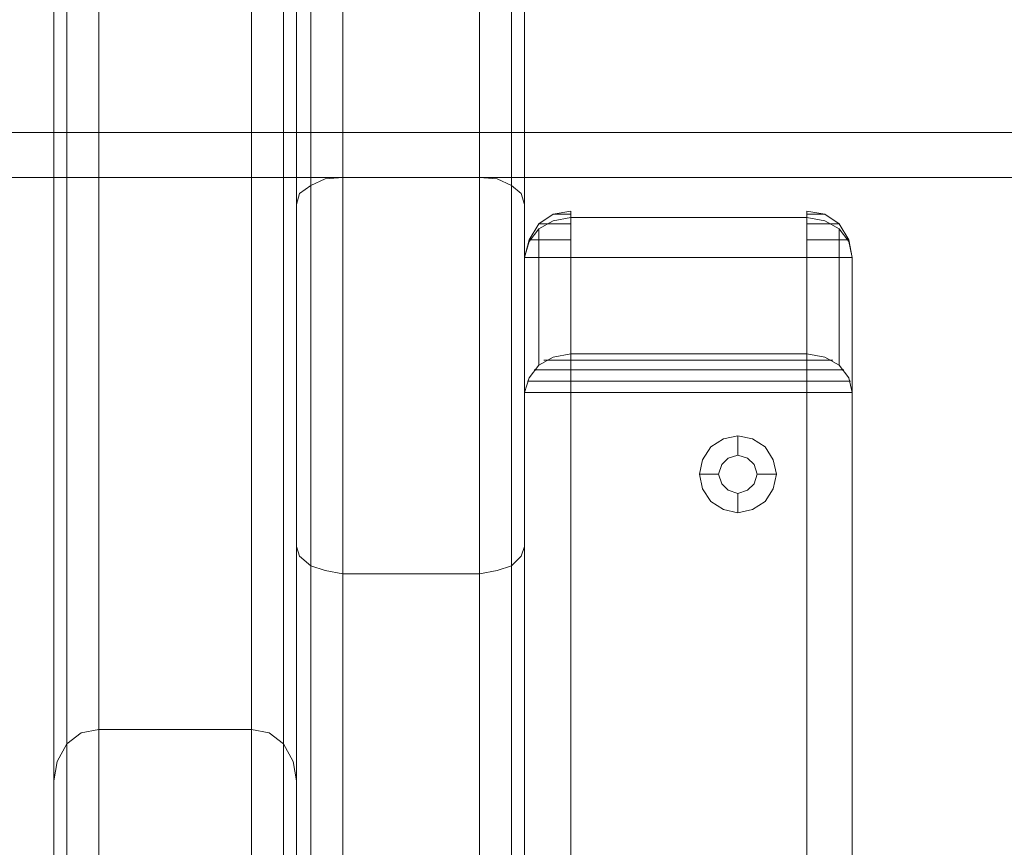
# Model space of a CAD drawing. Header units: millimetres. Extents: x 0 to 74930, y -1933 to 40510.
# Tile 100 of 256: x 40304 to 40433, y 11082 to 11191. Entities that reach past the tile are written whole.
import ezdxf

# ---------------------------------------------------------------- set-up
doc = ezdxf.new("R2010")
doc.units = ezdxf.units.MM
doc.header["$LTSCALE"] = 100
doc.layers.add('T--L9071_TERREIN_INR_Tafels', color=30, linetype='Continuous')

# ---------------------------------------------------------------- blocks, each defined once
blk = doc.blocks.new('Picknicktafel 180x160cm')
at = {"layer": 'T--L9071_TERREIN_INR_Tafels', "color": 30, "lineweight": 0}
for p, q in [((1583.63, 1589.12), (1583.63, 0)), ((1601.57, 0), (1601.57, 1589.12)), ((1579.41, 1588.06), (1579.41, 1.06)), ((1605.79, 1588.06), (1605.79, 1.06)), ((1577.51, 3.59), (1577.51, 1585.53)), ((1607.48, 1585.53), (1607.48, 3.59)), ((1577.51, 1540.57), (1577.51, 48.55)), ((1607.48, 1540.57), (1607.48, 48.55)), ((1579.41, 1538.03), (1579.41, 51.08)), ((1605.79, 1538.03), (1605.79, 51.08)), ((1583.63, 1537.19), (1583.63, 52.14)), ((1601.57, 1537.19), (1601.57, 52.14)), ((1551.54, 1066.24), (1551.54, 1452.33)), ((1571.6, 1452.33), (1571.6, 1066.24)), ((1547.32, 1450.22), (1547.32, 1064.34)), ((1575.82, 1450.22), (1575.82, 1064.34)), ((1545.63, 1445.36), (1545.63, 1059.48)), ((1577.51, 1059.48), (1577.51, 1445.36)), ((1545.63, 963.43), (1545.63, 1349.31)), ((1577.51, 1349.31), (1577.51, 963.43)), ((1547.32, 1344.46), (1547.32, 958.58)), ((1575.82, 1344.46), (1575.82, 958.58)), ((1551.54, 1342.56), (1551.54, 956.47)), ((1571.6, 956.47), (1571.6, 1342.56)), ((1794.09, 1144.76), (6.12, 1144.76)), ((1794.09, 1144.76), (6.12, 1144.76)), ((6.12, 1144.76), (1794.09, 1144.76)), ((6.12, 1144.76), (1794.09, 1144.76)), ((1794.09, 1138.85), (6.12, 1138.85)), ((1794.09, 1138.85), (6.12, 1138.85)), ((6.12, 1138.85), (1794.09, 1138.85)), ((6.12, 1138.85), (1794.09, 1138.85)), ((1577.93, 1136.74), (1579.41, 1137.8)), ((1579.41, 1137.8), (1581.31, 1138.64)), ((1579.41, 451.32), (1579.41, 1137.8)), ((1581.31, 1138.64), (1583.63, 1138.85)), ((1583.63, 450.26), (1583.63, 1138.85)), ((1583.63, 1138.85), (1601.57, 1138.85)), ((1601.57, 1138.85), (1601.57, 450.26)), ((1601.57, 1138.85), (1603.89, 1138.64)), ((1603.89, 1138.64), (1605.79, 1137.8)), ((1605.79, 1137.8), (1607.06, 1136.74)), ((1605.79, 451.32), (1605.79, 1137.8)), ((1577.51, 1135.26), (1577.93, 1136.74)), ((1607.06, 1136.74), (1607.48, 1135.26)), ((1577.51, 1135.26), (1577.51, 453.85)), ((1577.51, 1090.3), (1577.51, 1135.26)), ((1607.48, 453.85), (1607.48, 1135.26)), ((1607.48, 1135.26), (1607.48, 1090.3)), ((1609.38, 1132.73), (1611.28, 1134)), ((1611.28, 1134), (1613.6, 1134.42)), ((1611.49, 1134), (1611.28, 1134)), ((1611.28, 1134), (1611.49, 1134)), ((1612.34, 1134), (1611.49, 1134)), ((1611.49, 1134), (1612.34, 1134)), ((1613.6, 1134), (1612.34, 1134)), ((1612.34, 1134), (1613.6, 1134)), ((1613.6, 1133.58), (1613.6, 1134.42)), ((1613.6, 1134.42), (1613.6, 1134)), ((1613.6, 1134), (1613.6, 1132.73)), ((1613.6, 1134), (1613.6, 1134)), ((1644.63, 1134), (1644.63, 1134.42)), ((1644.63, 1134.42), (1644.63, 1133.58)), ((1646.96, 1134), (1644.63, 1134.42)), ((1644.63, 1132.73), (1644.63, 1134)), ((1644.63, 1134), (1645.69, 1134)), ((1645.69, 1134), (1644.63, 1134)), ((1645.69, 1134), (1646.53, 1134)), ((1646.53, 1134), (1645.69, 1134)), ((1646.53, 1134), (1646.96, 1134)), ((1648.86, 1132.73), (1646.96, 1134)), ((1608.12, 1130.62), (1609.38, 1132.73)), ((1609.38, 1132.1), (1611.28, 1133.15)), ((1610.02, 1132.73), (1609.38, 1132.73)), ((1609.38, 1132.73), (1609.8, 1132.73)), ((1609.8, 1132.73), (1611.28, 1132.73)), ((1611.28, 1133.15), (1613.6, 1133.58)), ((1611.28, 1132.73), (1613.6, 1132.73)), ((1613.6, 1133.58), (1613.6, 1115.63)), ((1644.63, 1133.58), (1613.6, 1133.58)), ((1644.63, 1133.58), (1613.6, 1133.58)), ((1613.6, 1132.73), (1613.6, 1130.62)), ((1644.63, 1133.58), (1646.96, 1133.15)), ((1644.63, 1115.63), (1644.63, 1133.58)), ((1644.63, 1130.62), (1644.63, 1132.73)), ((1644.63, 1132.73), (1646.75, 1132.73)), ((1646.75, 1132.73), (1648.43, 1132.73)), ((1646.96, 1133.15), (1648.86, 1132.1)), ((1648.86, 1132.73), (1648.01, 1132.73)), ((1648.43, 1132.73), (1648.86, 1132.73)), ((1650.12, 1130.62), (1648.86, 1132.73)), ((1608.12, 1130.41), (1609.38, 1132.1)), ((1609.38, 1132.1), (1609.38, 1114.16)), ((1648.86, 1132.1), (1650.12, 1130.41)), ((1648.86, 1114.16), (1648.86, 1132.1)), ((1607.48, 1128.3), (1608.12, 1130.62)), ((1607.48, 1128.3), (1608.12, 1130.41)), ((1608.12, 1130.62), (1608.75, 1130.62)), ((1608.75, 1130.62), (1609.8, 1130.62)), ((1609.8, 1130.62), (1611.7, 1130.62)), ((1611.7, 1130.62), (1613.6, 1130.62)), ((1613.6, 1130.62), (1613.6, 1128.3)), ((1644.63, 1128.3), (1644.63, 1130.62)), ((1644.63, 1130.62), (1646.53, 1130.62)), ((1646.53, 1130.62), (1648.22, 1130.62)), ((1648.22, 1130.62), (1649.49, 1130.62)), ((1649.49, 1130.62), (1650.12, 1130.62)), ((1650.12, 1130.62), (1649.91, 1130.62)), ((1650.55, 1128.3), (1650.12, 1130.62)), ((1650.12, 1130.41), (1650.55, 1128.3)), ((1607.48, 1110.57), (1607.48, 1128.3)), ((1607.48, 1128.3), (1608.12, 1128.3)), ((1607.48, 1128.3), (1607.48, 460.82)), ((1607.48, 460.82), (1607.48, 1128.3)), ((1608.12, 1128.3), (1609.38, 1128.3)), ((1609.38, 1128.3), (1611.28, 1128.3)), ((1611.28, 1128.3), (1613.6, 1128.3)), ((1613.6, 460.82), (1613.6, 1128.3)), ((1613.6, 1128.3), (1644.63, 1128.3)), ((1613.6, 460.82), (1613.6, 1128.3)), ((1644.63, 1128.3), (1646.96, 1128.3)), ((1644.63, 1128.3), (1644.63, 460.82)), ((1644.63, 460.82), (1644.63, 1128.3)), ((1646.96, 1128.3), (1648.86, 1128.3)), ((1648.86, 1128.3), (1650.12, 1128.3)), ((1650.12, 1128.3), (1650.55, 1128.3)), ((1650.55, 1128.3), (1650.55, 1110.57)), ((1650.55, 1128.3), (1650.55, 460.82)), ((1650.55, 460.82), (1650.55, 1128.3)), ((1611.28, 1115.21), (1609.38, 1114.16)), ((1611.7, 1114.79), (1610.02, 1114.79)), ((1613.6, 1115.63), (1611.28, 1115.21)), ((1613.6, 1114.79), (1611.7, 1114.79)), ((1613.6, 1114.37), (1613.6, 1115.63)), ((1613.6, 1115.63), (1644.63, 1115.63)), ((1613.6, 1115.63), (1644.63, 1115.63)), ((1613.6, 1114.79), (1644.63, 1114.79)), ((1646.96, 1115.21), (1644.63, 1115.63)), ((1644.63, 1115.63), (1644.63, 1114.37)), ((1646.53, 1114.79), (1644.63, 1114.79)), ((1648.01, 1114.79), (1646.53, 1114.79)), ((1648.86, 1114.16), (1646.96, 1115.21)), ((1609.38, 1114.16), (1608.12, 1112.47)), ((1609.8, 1113.52), (1608.75, 1113.52)), ((1611.49, 1113.52), (1609.8, 1113.52)), ((1613.6, 1113.52), (1611.49, 1113.52)), ((1613.6, 1112.47), (1613.6, 1114.37)), ((1613.6, 1113.52), (1644.63, 1113.52)), ((1644.63, 1114.37), (1644.63, 1112.47)), ((1646.75, 1113.52), (1644.63, 1113.52)), ((1648.43, 1113.52), (1646.75, 1113.52)), ((1649.49, 1113.52), (1648.43, 1113.52)), ((1650.12, 1112.47), (1648.86, 1114.16)), ((1608.12, 1112.47), (1607.48, 1110.57)), ((1608.54, 1112.04), (1607.9, 1112.04)), ((1609.8, 1112.04), (1608.54, 1112.04)), ((1611.49, 1112.04), (1609.8, 1112.04)), ((1613.6, 1112.04), (1611.49, 1112.04)), ((1613.6, 1110.57), (1613.6, 1112.47)), ((1613.6, 1112.04), (1644.63, 1112.04)), ((1644.63, 1112.47), (1644.63, 1110.57)), ((1646.53, 1112.04), (1644.63, 1112.04)), ((1648.43, 1112.04), (1646.53, 1112.04)), ((1649.7, 1112.04), (1648.43, 1112.04)), ((1650.33, 1112.04), (1649.7, 1112.04)), ((1650.55, 1110.57), (1650.12, 1112.47)), ((1608.12, 1110.57), (1607.48, 1110.57)), ((1607.48, 1110.57), (1607.48, 478.76)), ((1607.48, 478.76), (1607.48, 1110.57)), ((1609.38, 1110.57), (1608.12, 1110.57)), ((1611.28, 1110.57), (1609.38, 1110.57)), ((1613.6, 1110.57), (1611.28, 1110.57)), ((1613.6, 1110.57), (1613.6, 478.76)), ((1644.63, 1110.57), (1613.6, 1110.57)), ((1613.6, 478.76), (1613.6, 1110.57)), ((1644.63, 1110.57), (1644.63, 478.76)), ((1646.96, 1110.57), (1644.63, 1110.57)), ((1644.63, 478.76), (1644.63, 1110.57)), ((1648.86, 1110.57), (1646.96, 1110.57)), ((1650.12, 1110.57), (1648.86, 1110.57)), ((1650.55, 1110.57), (1650.12, 1110.57)), ((1650.55, 1110.57), (1650.55, 478.76)), ((1650.55, 478.76), (1650.55, 1110.57)), ((1633.66, 1104.44), (1631.97, 1103.39)), ((1635.56, 1104.87), (1633.66, 1104.44)), ((1637.46, 1104.44), (1635.56, 1104.87)), ((1635.56, 1104.87), (1635.56, 1102.33)), ((1639.15, 1103.39), (1637.46, 1104.44)), ((1631.97, 1103.39), (1630.91, 1101.7)), ((1640.2, 1101.7), (1639.15, 1103.39)), ((1630.91, 1101.7), (1630.49, 1099.8)), ((1633.45, 1101.07), (1634.29, 1101.91)), ((1634.29, 1101.91), (1633.45, 1101.07)), ((1634.29, 1101.91), (1635.56, 1102.33)), ((1635.56, 1102.33), (1634.29, 1101.91)), ((1635.56, 1102.33), (1636.82, 1101.91)), ((1636.82, 1101.91), (1635.56, 1102.33)), ((1636.82, 1101.91), (1637.67, 1101.07)), ((1637.67, 1101.07), (1636.82, 1101.91)), ((1640.62, 1099.8), (1640.2, 1101.7)), ((1633.02, 1099.8), (1633.45, 1101.07)), ((1633.45, 1101.07), (1633.02, 1099.8)), ((1637.67, 1101.07), (1638.09, 1099.8)), ((1638.09, 1099.8), (1637.67, 1101.07)), ((1630.49, 1099.8), (1630.91, 1097.9)), ((1630.49, 1099.8), (1633.02, 1099.8)), ((1633.45, 1098.53), (1633.02, 1099.8)), ((1633.02, 1099.8), (1633.02, 1099.8)), ((1633.02, 1099.8), (1633.45, 1098.53)), ((1638.09, 1099.8), (1637.67, 1098.53)), ((1637.67, 1098.53), (1638.09, 1099.8)), ((1638.09, 1099.8), (1638.09, 1099.8)), ((1640.62, 1099.8), (1638.09, 1099.8)), ((1640.2, 1097.9), (1640.62, 1099.8)), ((1640.62, 1099.8), (1640.62, 1099.8)), ((1630.91, 1097.9), (1631.97, 1096.21)), ((1634.29, 1097.69), (1633.45, 1098.53)), ((1633.45, 1098.53), (1634.29, 1097.69)), ((1635.56, 1097.27), (1634.29, 1097.69)), ((1634.29, 1097.69), (1635.56, 1097.27)), ((1636.82, 1097.69), (1635.56, 1097.27)), ((1635.56, 1097.27), (1636.82, 1097.69)), ((1637.67, 1098.53), (1636.82, 1097.69)), ((1636.82, 1097.69), (1637.67, 1098.53)), ((1639.15, 1096.21), (1640.2, 1097.9)), ((1635.56, 1094.73), (1635.56, 1097.27)), ((1631.97, 1096.21), (1633.66, 1095.16)), ((1633.66, 1095.16), (1635.56, 1094.73)), ((1635.56, 1094.73), (1637.46, 1095.16)), ((1637.46, 1095.16), (1639.15, 1096.21)), ((1577.51, 498.82), (1577.51, 1090.3)), ((1577.93, 1089.03), (1577.51, 1090.3)), ((1607.48, 1090.3), (1607.06, 1089.03)), ((1607.48, 1090.3), (1607.48, 498.82)), ((1579.41, 1087.77), (1577.93, 1089.03)), ((1607.06, 1089.03), (1605.79, 1087.77)), ((1581.31, 1087.13), (1579.41, 1087.77)), ((1579.41, 501.35), (1579.41, 1087.77)), ((1605.79, 1087.77), (1603.89, 1087.13)), ((1605.79, 501.35), (1605.79, 1087.77)), ((1583.63, 1086.71), (1581.31, 1087.13)), ((1583.63, 1086.71), (1583.63, 502.4)), ((1601.57, 1086.71), (1583.63, 1086.71)), ((1603.89, 1087.13), (1601.57, 1086.71)), ((1601.57, 502.4), (1601.57, 1086.71)), ((1549.22, 1065.81), (1547.32, 1064.34)), ((1551.54, 1066.24), (1549.22, 1065.81)), ((1571.6, 1066.24), (1551.54, 1066.24)), ((1573.92, 1065.81), (1571.6, 1066.24)), ((1575.82, 1064.34), (1573.92, 1065.81)), ((1547.32, 1064.34), (1546.05, 1062.01)), ((1577.08, 1062.01), (1575.82, 1064.34)), ((1546.05, 1062.01), (1545.63, 1059.48)), ((1577.51, 1059.48), (1577.08, 1062.01)), ((1545.63, 1059.48), (1545.63, 963.43)), ((1577.51, 963.43), (1577.51, 1059.48))]:
    blk.add_line(p, q, dxfattribs=at)

msp = doc.modelspace()

# ---------------------------------------------------------------- block references
at = {"layer": 'T--L9071_TERREIN_INR_Tafels'}
msp.add_blockref('Picknicktafel 180x160cm', (38762.89, 10031.51), dxfattribs=at)

doc.saveas('drawing.dxf')
